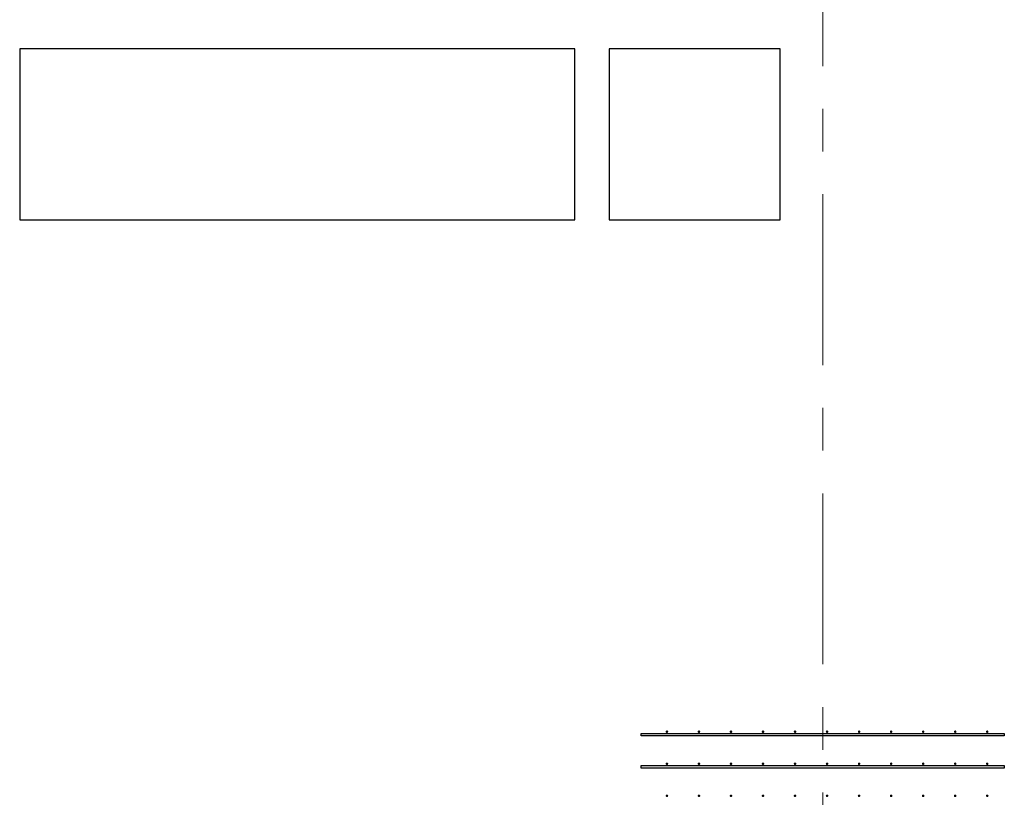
# Model space of a CAD drawing. Header units: metres. Extents: x -38 to 93, y -15 to 21.
# Tile 20 of 194: x 10.72 to 13.03, y 10.13 to 11.95. Entities that reach past the tile are written whole.
import ezdxf

# ---------------------------------------------------------------- set-up
doc = ezdxf.new("R2010")
doc.units = ezdxf.units.M
doc.linetypes.add('______11', pattern=[0.5, 0.4, -0.05, 0, -0.05])
doc.linetypes.add('______5', pattern=[1.1, 0.8, -0.1, 0.1, -0.1])
for name, color, linetype, lineweight in [('XR$2$Осевая линия (1)', 7, '______5', 13), ('XR$4$Арматурный каркас 01', 4, 'Continuous', 35), ('XR$4$Перекрытие (1)', 7, 'Continuous', 35)]:
    doc.layers.add(name, color=color, linetype=linetype, lineweight=lineweight)

msp = doc.modelspace()

# ---------------------------------------------------------------- hatches: boundary and pattern name
at = {"layer": 'XR$4$Арматурный каркас 01', "linetype": 'Continuous', "lineweight": 50, "transparency": 33554687}
for points in [[(12.238, 10.2822), (12.2378, 10.2834), (12.2371, 10.2844), (12.2361, 10.285), (12.235, 10.2852), (12.2339, 10.285), (12.2329, 10.2844), (12.2322, 10.2834), (12.232, 10.2822), (12.2322, 10.2811), (12.2329, 10.2801), (12.2339, 10.2795), (12.235, 10.2792), (12.2361, 10.2795), (12.2371, 10.2801), (12.2378, 10.2811)], [(12.313, 10.2822), (12.3128, 10.2834), (12.3121, 10.2844), (12.3111, 10.285), (12.31, 10.2852), (12.3089, 10.285), (12.3079, 10.2844), (12.3072, 10.2834), (12.307, 10.2822), (12.3072, 10.2811), (12.3079, 10.2801), (12.3089, 10.2795), (12.31, 10.2792), (12.3111, 10.2795), (12.3121, 10.2801), (12.3128, 10.2811)], [(12.388, 10.2822), (12.3878, 10.2834), (12.3871, 10.2844), (12.3861, 10.285), (12.385, 10.2852), (12.3839, 10.285), (12.3829, 10.2844), (12.3822, 10.2834), (12.382, 10.2822), (12.3822, 10.2811), (12.3829, 10.2801), (12.3839, 10.2795), (12.385, 10.2792), (12.3861, 10.2795), (12.3871, 10.2801), (12.3878, 10.2811)], [(12.463, 10.2822), (12.4628, 10.2834), (12.4621, 10.2844), (12.4611, 10.285), (12.46, 10.2852), (12.4589, 10.285), (12.4579, 10.2844), (12.4572, 10.2834), (12.457, 10.2822), (12.4572, 10.2811), (12.4579, 10.2801), (12.4589, 10.2795), (12.46, 10.2792), (12.4611, 10.2795), (12.4621, 10.2801), (12.4628, 10.2811)], [(12.538, 10.2822), (12.5378, 10.2834), (12.5371, 10.2844), (12.5361, 10.285), (12.535, 10.2852), (12.5339, 10.285), (12.5329, 10.2844), (12.5322, 10.2834), (12.532, 10.2822), (12.5322, 10.2811), (12.5329, 10.2801), (12.5339, 10.2795), (12.535, 10.2792), (12.5361, 10.2795), (12.5371, 10.2801), (12.5378, 10.2811)], [(12.613, 10.2822), (12.6128, 10.2834), (12.6121, 10.2844), (12.6111, 10.285), (12.61, 10.2852), (12.6089, 10.285), (12.6079, 10.2844), (12.6072, 10.2834), (12.607, 10.2822), (12.6072, 10.2811), (12.6079, 10.2801), (12.6089, 10.2795), (12.61, 10.2792), (12.6111, 10.2795), (12.6121, 10.2801), (12.6128, 10.2811)], [(12.688, 10.2822), (12.6878, 10.2834), (12.6871, 10.2844), (12.6861, 10.285), (12.685, 10.2852), (12.6839, 10.285), (12.6829, 10.2844), (12.6822, 10.2834), (12.682, 10.2822), (12.6822, 10.2811), (12.6829, 10.2801), (12.6839, 10.2795), (12.685, 10.2792), (12.6861, 10.2795), (12.6871, 10.2801), (12.6878, 10.2811)], [(12.763, 10.2822), (12.7628, 10.2834), (12.7621, 10.2844), (12.7611, 10.285), (12.76, 10.2852), (12.7589, 10.285), (12.7579, 10.2844), (12.7572, 10.2834), (12.757, 10.2822), (12.7572, 10.2811), (12.7579, 10.2801), (12.7589, 10.2795), (12.76, 10.2792), (12.7611, 10.2795), (12.7621, 10.2801), (12.7628, 10.2811)], [(12.838, 10.2822), (12.8378, 10.2834), (12.8371, 10.2844), (12.8361, 10.285), (12.835, 10.2852), (12.8339, 10.285), (12.8329, 10.2844), (12.8322, 10.2834), (12.832, 10.2822), (12.8322, 10.2811), (12.8329, 10.2801), (12.8339, 10.2795), (12.835, 10.2792), (12.8361, 10.2795), (12.8371, 10.2801), (12.8378, 10.2811)], [(12.913, 10.2822), (12.9128, 10.2834), (12.9121, 10.2844), (12.9111, 10.285), (12.91, 10.2852), (12.9089, 10.285), (12.9079, 10.2844), (12.9072, 10.2834), (12.907, 10.2822), (12.9072, 10.2811), (12.9079, 10.2801), (12.9089, 10.2795), (12.91, 10.2792), (12.9111, 10.2795), (12.9121, 10.2801), (12.9128, 10.2811)], [(12.988, 10.2822), (12.9878, 10.2834), (12.9871, 10.2844), (12.9861, 10.285), (12.985, 10.2852), (12.9839, 10.285), (12.9829, 10.2844), (12.9822, 10.2834), (12.982, 10.2822), (12.9822, 10.2811), (12.9829, 10.2801), (12.9839, 10.2795), (12.985, 10.2792), (12.9861, 10.2795), (12.9871, 10.2801), (12.9878, 10.2811)], [(12.238, 10.2072), (12.2378, 10.2084), (12.2371, 10.2094), (12.2361, 10.21), (12.235, 10.2102), (12.2339, 10.21), (12.2329, 10.2094), (12.2322, 10.2084), (12.232, 10.2072), (12.2322, 10.2061), (12.2329, 10.2051), (12.2339, 10.2045), (12.235, 10.2042), (12.2361, 10.2045), (12.2371, 10.2051), (12.2378, 10.2061)], [(12.313, 10.2072), (12.3128, 10.2084), (12.3121, 10.2094), (12.3111, 10.21), (12.31, 10.2102), (12.3089, 10.21), (12.3079, 10.2094), (12.3072, 10.2084), (12.307, 10.2072), (12.3072, 10.2061), (12.3079, 10.2051), (12.3089, 10.2045), (12.31, 10.2042), (12.3111, 10.2045), (12.3121, 10.2051), (12.3128, 10.2061)], [(12.388, 10.2072), (12.3878, 10.2084), (12.3871, 10.2094), (12.3861, 10.21), (12.385, 10.2102), (12.3839, 10.21), (12.3829, 10.2094), (12.3822, 10.2084), (12.382, 10.2072), (12.3822, 10.2061), (12.3829, 10.2051), (12.3839, 10.2045), (12.385, 10.2042), (12.3861, 10.2045), (12.3871, 10.2051), (12.3878, 10.2061)], [(12.463, 10.2072), (12.4628, 10.2084), (12.4621, 10.2094), (12.4611, 10.21), (12.46, 10.2102), (12.4589, 10.21), (12.4579, 10.2094), (12.4572, 10.2084), (12.457, 10.2072), (12.4572, 10.2061), (12.4579, 10.2051), (12.4589, 10.2045), (12.46, 10.2042), (12.4611, 10.2045), (12.4621, 10.2051), (12.4628, 10.2061)], [(12.538, 10.2072), (12.5378, 10.2084), (12.5371, 10.2094), (12.5361, 10.21), (12.535, 10.2102), (12.5339, 10.21), (12.5329, 10.2094), (12.5322, 10.2084), (12.532, 10.2072), (12.5322, 10.2061), (12.5329, 10.2051), (12.5339, 10.2045), (12.535, 10.2042), (12.5361, 10.2045), (12.5371, 10.2051), (12.5378, 10.2061)], [(12.613, 10.2072), (12.6128, 10.2084), (12.6121, 10.2094), (12.6111, 10.21), (12.61, 10.2102), (12.6089, 10.21), (12.6079, 10.2094), (12.6072, 10.2084), (12.607, 10.2072), (12.6072, 10.2061), (12.6079, 10.2051), (12.6089, 10.2045), (12.61, 10.2042), (12.6111, 10.2045), (12.6121, 10.2051), (12.6128, 10.2061)], [(12.688, 10.2072), (12.6878, 10.2084), (12.6871, 10.2094), (12.6861, 10.21), (12.685, 10.2102), (12.6839, 10.21), (12.6829, 10.2094), (12.6822, 10.2084), (12.682, 10.2072), (12.6822, 10.2061), (12.6829, 10.2051), (12.6839, 10.2045), (12.685, 10.2042), (12.6861, 10.2045), (12.6871, 10.2051), (12.6878, 10.2061)], [(12.763, 10.2072), (12.7628, 10.2084), (12.7621, 10.2094), (12.7611, 10.21), (12.76, 10.2102), (12.7589, 10.21), (12.7579, 10.2094), (12.7572, 10.2084), (12.757, 10.2072), (12.7572, 10.2061), (12.7579, 10.2051), (12.7589, 10.2045), (12.76, 10.2042), (12.7611, 10.2045), (12.7621, 10.2051), (12.7628, 10.2061)], [(12.838, 10.2072), (12.8378, 10.2084), (12.8371, 10.2094), (12.8361, 10.21), (12.835, 10.2102), (12.8339, 10.21), (12.8329, 10.2094), (12.8322, 10.2084), (12.832, 10.2072), (12.8322, 10.2061), (12.8329, 10.2051), (12.8339, 10.2045), (12.835, 10.2042), (12.8361, 10.2045), (12.8371, 10.2051), (12.8378, 10.2061)], [(12.913, 10.2072), (12.9128, 10.2084), (12.9121, 10.2094), (12.9111, 10.21), (12.91, 10.2102), (12.9089, 10.21), (12.9079, 10.2094), (12.9072, 10.2084), (12.907, 10.2072), (12.9072, 10.2061), (12.9079, 10.2051), (12.9089, 10.2045), (12.91, 10.2042), (12.9111, 10.2045), (12.9121, 10.2051), (12.9128, 10.2061)], [(12.988, 10.2072), (12.9878, 10.2084), (12.9871, 10.2094), (12.9861, 10.21), (12.985, 10.2102), (12.9839, 10.21), (12.9829, 10.2094), (12.9822, 10.2084), (12.982, 10.2072), (12.9822, 10.2061), (12.9829, 10.2051), (12.9839, 10.2045), (12.985, 10.2042), (12.9861, 10.2045), (12.9871, 10.2051), (12.9878, 10.2061)], [(12.238, 10.1322), (12.2378, 10.1334), (12.2371, 10.1344), (12.2361, 10.135), (12.235, 10.1352), (12.2339, 10.135), (12.2329, 10.1344), (12.2322, 10.1334), (12.232, 10.1322), (12.2322, 10.1311), (12.2329, 10.1301), (12.2339, 10.1295), (12.235, 10.1292), (12.2361, 10.1295), (12.2371, 10.1301), (12.2378, 10.1311)], [(12.313, 10.1322), (12.3128, 10.1334), (12.3121, 10.1344), (12.3111, 10.135), (12.31, 10.1352), (12.3089, 10.135), (12.3079, 10.1344), (12.3072, 10.1334), (12.307, 10.1322), (12.3072, 10.1311), (12.3079, 10.1301), (12.3089, 10.1295), (12.31, 10.1292), (12.3111, 10.1295), (12.3121, 10.1301), (12.3128, 10.1311)], [(12.388, 10.1322), (12.3878, 10.1334), (12.3871, 10.1344), (12.3861, 10.135), (12.385, 10.1352), (12.3839, 10.135), (12.3829, 10.1344), (12.3822, 10.1334), (12.382, 10.1322), (12.3822, 10.1311), (12.3829, 10.1301), (12.3839, 10.1295), (12.385, 10.1292), (12.3861, 10.1295), (12.3871, 10.1301), (12.3878, 10.1311)], [(12.463, 10.1322), (12.4628, 10.1334), (12.4621, 10.1344), (12.4611, 10.135), (12.46, 10.1352), (12.4589, 10.135), (12.4579, 10.1344), (12.4572, 10.1334), (12.457, 10.1322), (12.4572, 10.1311), (12.4579, 10.1301), (12.4589, 10.1295), (12.46, 10.1292), (12.4611, 10.1295), (12.4621, 10.1301), (12.4628, 10.1311)], [(12.538, 10.1322), (12.5378, 10.1334), (12.5371, 10.1344), (12.5361, 10.135), (12.535, 10.1352), (12.5339, 10.135), (12.5329, 10.1344), (12.5322, 10.1334), (12.532, 10.1322), (12.5322, 10.1311), (12.5329, 10.1301), (12.5339, 10.1295), (12.535, 10.1292), (12.5361, 10.1295), (12.5371, 10.1301), (12.5378, 10.1311)], [(12.613, 10.1322), (12.6128, 10.1334), (12.6121, 10.1344), (12.6111, 10.135), (12.61, 10.1352), (12.6089, 10.135), (12.6079, 10.1344), (12.6072, 10.1334), (12.607, 10.1322), (12.6072, 10.1311), (12.6079, 10.1301), (12.6089, 10.1295), (12.61, 10.1292), (12.6111, 10.1295), (12.6121, 10.1301), (12.6128, 10.1311)], [(12.688, 10.1322), (12.6878, 10.1334), (12.6871, 10.1344), (12.6861, 10.135), (12.685, 10.1352), (12.6839, 10.135), (12.6829, 10.1344), (12.6822, 10.1334), (12.682, 10.1322), (12.6822, 10.1311), (12.6829, 10.1301), (12.6839, 10.1295), (12.685, 10.1292), (12.6861, 10.1295), (12.6871, 10.1301), (12.6878, 10.1311)], [(12.763, 10.1322), (12.7628, 10.1334), (12.7621, 10.1344), (12.7611, 10.135), (12.76, 10.1352), (12.7589, 10.135), (12.7579, 10.1344), (12.7572, 10.1334), (12.757, 10.1322), (12.7572, 10.1311), (12.7579, 10.1301), (12.7589, 10.1295), (12.76, 10.1292), (12.7611, 10.1295), (12.7621, 10.1301), (12.7628, 10.1311)], [(12.838, 10.1322), (12.8378, 10.1334), (12.8371, 10.1344), (12.8361, 10.135), (12.835, 10.1352), (12.8339, 10.135), (12.8329, 10.1344), (12.8322, 10.1334), (12.832, 10.1322), (12.8322, 10.1311), (12.8329, 10.1301), (12.8339, 10.1295), (12.835, 10.1292), (12.8361, 10.1295), (12.8371, 10.1301), (12.8378, 10.1311)], [(12.913, 10.1322), (12.9128, 10.1334), (12.9121, 10.1344), (12.9111, 10.135), (12.91, 10.1352), (12.9089, 10.135), (12.9079, 10.1344), (12.9072, 10.1334), (12.907, 10.1322), (12.9072, 10.1311), (12.9079, 10.1301), (12.9089, 10.1295), (12.91, 10.1292), (12.9111, 10.1295), (12.9121, 10.1301), (12.9128, 10.1311)], [(12.988, 10.1322), (12.9878, 10.1334), (12.9871, 10.1344), (12.9861, 10.135), (12.985, 10.1352), (12.9839, 10.135), (12.9829, 10.1344), (12.9822, 10.1334), (12.982, 10.1322), (12.9822, 10.1311), (12.9829, 10.1301), (12.9839, 10.1295), (12.985, 10.1292), (12.9861, 10.1295), (12.9871, 10.1301), (12.9878, 10.1311)]]:
    msp.add_hatch(color=2, dxfattribs=at).paths.add_polyline_path(points)

# ---------------------------------------------------------------- linework, layer by layer
at = {"layer": 'XR$2$Осевая линия (1)', "color": 253, "linetype": '______11', "lineweight": 13, "true_color": 0xa0a0a0, "transparency": 33554687}
msp.add_line((12.6, 8.34), (12.6, 19.78), dxfattribs=at)
at = {"layer": 'XR$4$Арматурный каркас 01', "color": 2, "linetype": 'Continuous', "lineweight": 25, "transparency": 33554687}
for points in [[(12.175, 10.2782), (13.025, 10.2782), (13.025, 10.2722), (12.175, 10.2722), (12.175, 10.2782)], [(12.175, 10.2782), (13.025, 10.2782), (13.025, 10.2722), (12.175, 10.2722), (12.175, 10.2782)], [(12.175, 10.2032), (13.025, 10.2032), (13.025, 10.1972), (12.175, 10.1972), (12.175, 10.2032)], [(12.175, 10.2032), (13.025, 10.2032), (13.025, 10.1972), (12.175, 10.1972), (12.175, 10.2032)]]:
    msp.add_lwpolyline(points, dxfattribs=at)
at = {"layer": 'XR$4$Перекрытие (1)', "color": 7, "linetype": 'Continuous', "lineweight": 25, "transparency": 33554687}
for p, q in [((10.7194, 11.8802), (10.7194, 11.4802)), ((12.0194, 11.8802), (10.7194, 11.8802)), ((12.0194, 11.4802), (12.0194, 11.8802)), ((12.1001, 11.8802), (12.1001, 11.4802)), ((12.5001, 11.8802), (12.1001, 11.8802)), ((12.5001, 11.4802), (12.5001, 11.8802)), ((10.7194, 11.4802), (12.0194, 11.4802)), ((12.1001, 11.4802), (12.5001, 11.4802))]:
    msp.add_line(p, q, dxfattribs=at)

doc.saveas('drawing.dxf')
